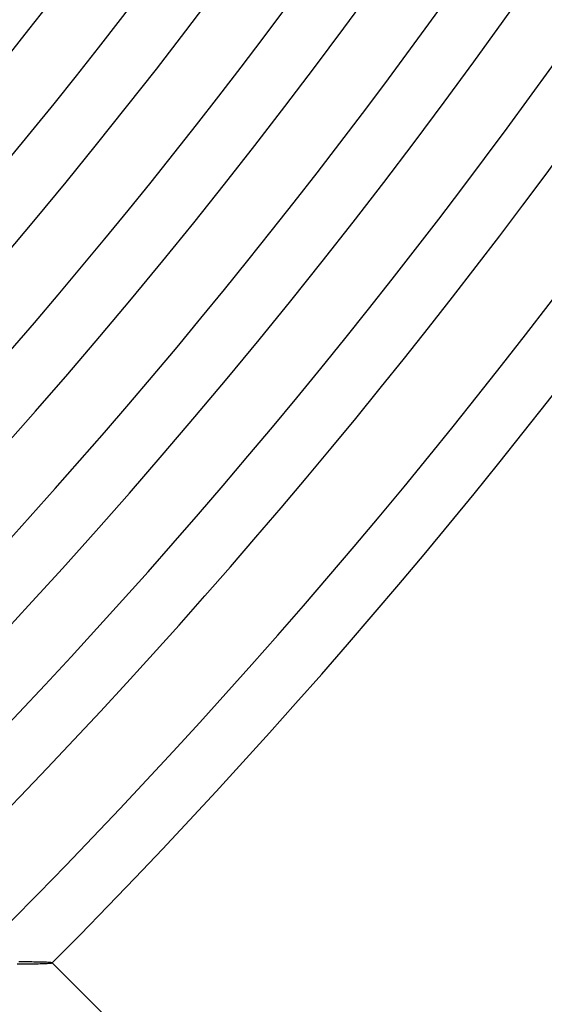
# Model space of a CAD drawing. Header units: millimetres. Extents: x -485 to 485, y -485 to 485.
# Tile 81 of 110: x 310 to 346, y -313 to -245. Entities that reach past the tile are written whole.
import ezdxf

# ---------------------------------------------------------------- set-up
doc = ezdxf.new("R2010")
doc.units = ezdxf.units.MM
doc.layers.add('HIDDEN', color=7, linetype='Continuous')
doc.layers.add('THICK', color=7, linetype='Continuous')

msp = doc.modelspace()

# ---------------------------------------------------------------- linework, layer by layer
at = {"layer": 'HIDDEN'}
for p, q in [((310.406, -309.642), (310.253, -309.642)), ((310.557, -309.643), (310.406, -309.642)), ((310.706, -309.645), (310.557, -309.643)), ((310.854, -309.646), (310.706, -309.645)), ((311, -309.648), (310.854, -309.646)), ((311.144, -309.649), (311, -309.648)), ((311.285, -309.652), (311.144, -309.649)), ((311.423, -309.654), (311.285, -309.652)), ((311.557, -309.656), (311.423, -309.654)), ((311.686, -309.659), (311.557, -309.656)), ((311.81, -309.662), (311.686, -309.659)), ((311.928, -309.666), (311.81, -309.662)), ((312.039, -309.669), (311.928, -309.666)), ((312.142, -309.673), (312.039, -309.669)), ((312.236, -309.678), (312.142, -309.673)), ((312.319, -309.682), (312.236, -309.678)), ((312.39, -309.687), (312.319, -309.682)), ((312.449, -309.692), (312.39, -309.687)), ((312.493, -309.697), (312.449, -309.692)), ((312.522, -309.702), (312.493, -309.697)), ((312.536, -309.708), (312.522, -309.702)), ((312.537, -309.708), (312.536, -309.708)), ((312.536, -309.711), (312.537, -309.711)), ((312.537, -309.709), (312.537, -309.708)), ((312.537, -309.71), (312.537, -309.709)), ((312.537, -309.711), (312.537, -309.71)), ((312.537, -309.71), (312.537, -309.71))]:
    msp.add_line(p, q, dxfattribs=at)
at = {"layer": 'THICK'}
for p, q in [((312.488, -309.723), (312.521, -309.717)), ((312.521, -309.717), (312.536, -309.711)), ((338.704, -335.876), (312.538, -309.71)), ((310.143, -309.784), (310.318, -309.783)), ((310.318, -309.783), (310.491, -309.782)), ((310.491, -309.782), (310.661, -309.781)), ((310.661, -309.781), (310.827, -309.779)), ((310.827, -309.779), (310.989, -309.777)), ((310.989, -309.777), (311.146, -309.774)), ((311.146, -309.774), (311.297, -309.772)), ((311.297, -309.772), (311.444, -309.769)), ((311.444, -309.769), (311.586, -309.766)), ((311.586, -309.766), (311.723, -309.762)), ((311.723, -309.762), (311.854, -309.758)), ((311.854, -309.758), (311.977, -309.754)), ((311.977, -309.754), (312.091, -309.75)), ((312.091, -309.75), (312.196, -309.745)), ((312.196, -309.745), (312.289, -309.74)), ((312.289, -309.74), (312.37, -309.734)), ((312.37, -309.734), (312.437, -309.729)), ((312.437, -309.729), (312.488, -309.723))]:
    msp.add_line(p, q, dxfattribs=at)
for radius, start, end in [(422, 179.99998, 0), (413.5, 179.99998, 0), (405, 179.99998, 0), (396.5, 179.99998, 0), (388, 179.99998, 0), (379.5, 179.99998, 0), (371, 179.99998, 0), (362.5, 179.99998, 0), (354, 179.99998, 0), (345.5, 179.99998, 0), (337, 179.99998, 0), (328.5, 179.99998, 0), (320, 179.99998, 0), (311.5, 179.99998, 0), (430.5, 315.06344, 359.93657), (350, 315.3274, 359.67261), (358.5, 315.31966, 359.68035), (367, 315.31221, 359.68774), (375.5, 315.30517, 359.69484), (384, 315.29841, 359.7016), (392.5, 315.29193, 359.70802), (401, 315.28574, 359.71421), (409.5, 315.27984, 359.72017), (418, 315.27417, 359.72584), (426.5, 315.26867, 359.73134), (436, 315.26283, 359.73718), (440, 315.26007, 359.73988)]:
    msp.add_arc((0, 0), radius, start, end, dxfattribs=at)

doc.saveas('drawing.dxf')
